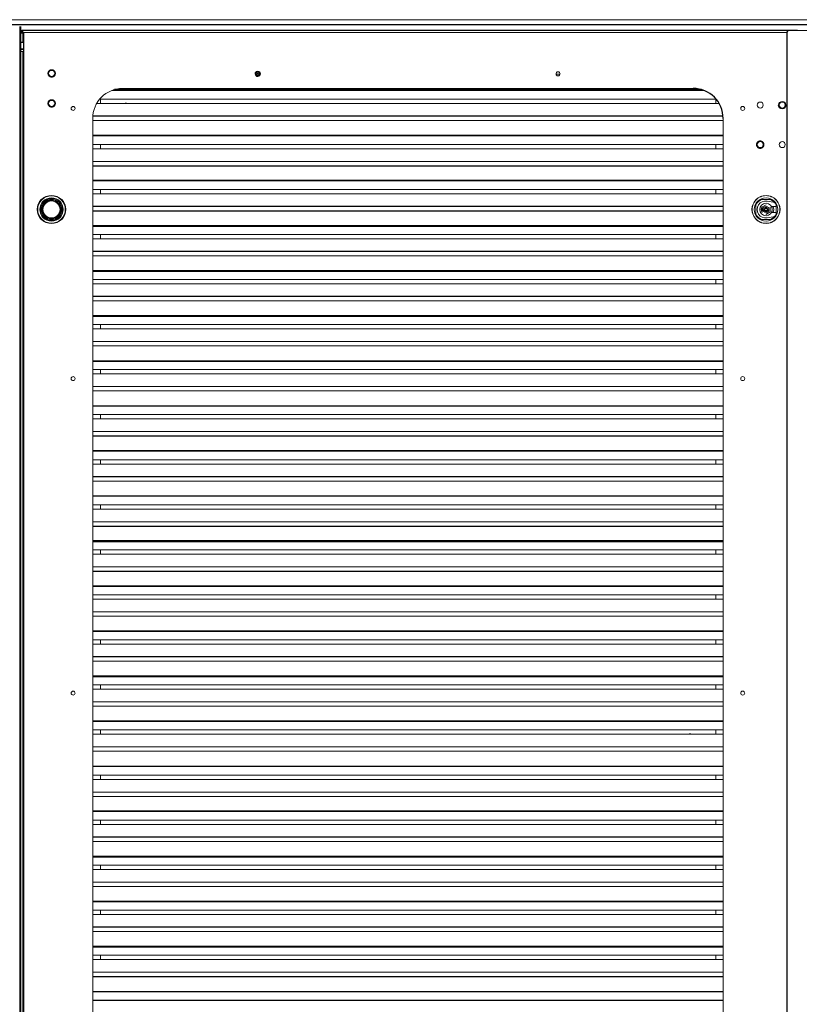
# Paper-space layout '_Front' of a CAD drawing. Header units: millimetres. Extents: x -1506 to 1507, y 5 to 2555.
# Tile 30 of 55: x 1 to 780, y 539 to 1523. Entities that reach past the tile are written whole.
import ezdxf

# ---------------------------------------------------------------- set-up
doc = ezdxf.new("R2010")
doc.units = ezdxf.units.MM

psp = doc.layouts.new('_Front')

# ---------------------------------------------------------------- linework, layer by layer
at = {"color": 144, "linetype": 'Continuous', "lineweight": 18}
for p, q in [((-1153, 1522.76), (1153, 1522.76)), ((0.55, 152.66), (0.55, 1516)), ((1.55, 1516), (1.55, 152.66)), ((1.5, 1509.64), (1.5, 1500.05)), ((1.59, 1510.1), (1.57, 1511.81)), ((1.57, 1511.81), (3.84, 1511.81)), ((2.58, 1510.1), (1.59, 1510.1)), ((2.58, 1510.1), (2.58, 1512.33)), ((777.85, 1512.33), (2.58, 1512.33)), ((3.71, 1510.01), (3.6, 1510)), ((3.6, 1510), (767.2, 1510)), ((3.6, 1500.05), (3.6, 1510)), ((3.6, 1510), (3.6, 1510)), ((769.72, 1512.1), (3.96, 1512.1)), ((4.05, 1509.56), (4.05, 1508.59)), ((4.31, 1509.56), (4.05, 1509.56)), ((4.05, 1508.59), (4.31, 1508.59)), ((4.31, 1506.7), (4.05, 1506.7)), ((4.05, 1506.7), (4.05, 1505.46)), ((4.05, 1505.46), (4.31, 1505.46)), ((4.31, 1494.1), (4.31, 1510)), ((4.6, 1510), (4.6, 152.66)), ((770.07, 1512.12), (1143.07, 1512.12)), ((777.85, 1512.33), (777.85, 1512.12)), ((4.05, 1500.29), (0.55, 1500.29)), ((4.31, 1500.05), (0.55, 1500.05)), ((4.05, 1503.79), (4.05, 1502.37)), ((4.31, 1503.79), (4.05, 1503.79)), ((4.05, 1502.37), (4.31, 1502.37)), ((4.05, 1500.36), (4.05, 1500.1)), ((4.31, 1500.36), (4.05, 1500.36)), ((4.05, 1500.1), (4.31, 1500.1)), ((0.55, 1493.7), (4.6, 1493.7)), ((0.55, 1493.1), (4.31, 1493.1)), ((0.55, 1491.05), (4.6, 1491.05)), ((1.5, 1493.7), (1.5, 1493.1)), ((1.5, 1491.05), (1.5, 362.8)), ((3.6, 1493.1), (3.6, 1493.7)), ((3.6, 362.8), (3.6, 1491.05)), ((4.6, 1494.1), (4.31, 1494.1)), ((4.31, 1491.05), (4.31, 1493.1)), ((236.72, 1468.47), (237.93, 1468.47)), ((239.07, 1468.47), (240.28, 1468.47)), ((536.51, 1468.47), (540.49, 1468.47)), ((92.77, 1452.11), (684.23, 1452.11)), ((93.91, 1452.52), (683.09, 1452.52)), ((98.56, 1453.69), (678.44, 1453.69)), ((77.39, 1438.87), (699.61, 1438.87)), ((80.36, 1443.2), (696.64, 1443.2)), ((81.2, 1438.87), (81.2, 1443.2)), ((696.21, 1438.87), (696.21, 1443.2)), ((73.5, 239.1), (73.5, 1424.1)), ((73.5, 1421.9), (703.5, 1421.9)), ((703.5, 1424.1), (703.5, 239.1)), ((73.5, 1406.6), (703.5, 1406.6)), ((73.5, 1398.18), (703.5, 1398.18)), ((81.2, 1393.85), (81.2, 1398.18)), ((696.21, 1393.85), (696.21, 1398.18)), ((73.5, 1393.85), (703.5, 1393.85)), ((703.5, 1381.21), (73.5, 1381.21)), ((73.5, 1361.58), (703.5, 1361.58)), ((73.5, 1353.16), (703.5, 1353.16)), ((73.5, 1348.83), (703.5, 1348.83)), ((81.2, 1348.83), (81.2, 1353.16)), ((696.21, 1348.83), (696.21, 1353.16)), ((29.2, 1342.6), (29.2, 1341)), ((34.07, 1343.1), (30.59, 1343.1)), ((33.34, 1343.2), (31.33, 1343.2)), ((741.28, 1343.15), (751.39, 1343.15)), ((750.92, 1343.1), (741.75, 1343.1)), ((753.38, 1340.4), (747.37, 1341.47)), ((753.38, 1340.4), (754.45, 1340.53)), ((754.45, 1340.53), (753.38, 1340.4)), ((22.23, 1334.11), (22.23, 1332.09)), ((22.33, 1331.36), (22.33, 1334.84)), ((22.41, 1334.85), (22.5, 1334.9)), ((22.46, 1335.13), (22.55, 1335.18)), ((22.53, 1335.43), (22.62, 1335.47)), ((23.04, 1336.95), (23.12, 1337)), ((41.83, 1329.97), (40.24, 1329.97)), ((42.33, 1331.36), (42.33, 1334.84)), ((736.28, 1328.04), (736.28, 1338.15)), ((746.33, 1337.78), (742.28, 1335.44)), ((742.38, 1336), (742.38, 1330.2)), ((743.53, 1332.1), (745.15, 1332.1)), ((743.71, 1331.7), (745.67, 1331.7)), ((745.68, 1335.37), (745.67, 1334.5)), ((745.68, 1330.83), (745.67, 1331.7)), ((746.98, 1330.83), (745.68, 1330.83)), ((746.98, 1335.37), (745.74, 1335.37)), ((745.93, 1335.09), (745.92, 1334.59)), ((745.93, 1331.11), (745.92, 1331.6)), ((745.94, 1335.14), (746.76, 1335.14)), ((746.33, 1328.42), (750.38, 1330.76)), ((750.58, 1330.65), (746.33, 1328.19)), ((746.33, 1328.42), (746.33, 1328.19)), ((746.73, 1335.09), (746.7, 1334.57)), ((746.73, 1335.09), (746.74, 1334.59)), ((746.89, 1334.55), (746.74, 1334.59)), ((747, 1331.7), (746.98, 1330.83)), ((747, 1331.7), (748.96, 1331.7)), ((747.52, 1332.1), (749.13, 1332.1)), ((750.58, 1335.55), (750.38, 1335.44)), ((750.38, 1330.76), (750.38, 1335.44)), ((750.58, 1335.55), (750.58, 1330.65)), ((752.38, 1334.67), (752.38, 1336.1)), ((752.38, 1336.1), (756.38, 1336.1)), ((752.38, 1330.1), (752.38, 1331.53)), ((756.38, 1330.1), (752.38, 1330.1)), ((756.33, 1328.52), (756.33, 1337.68)), ((756.38, 1338.15), (756.38, 1328.04)), ((756.38, 1330.1), (756.38, 1336.1)), ((34.07, 1323.1), (30.59, 1323.1)), ((31.33, 1323), (33.34, 1323)), ((751.39, 1323.05), (741.28, 1323.05)), ((741.86, 1323.05), (750.81, 1323.05)), ((747.37, 1324.73), (753.38, 1325.8)), ((753.38, 1325.8), (754.45, 1325.67)), ((703.5, 1316.98), (73.5, 1316.98)), ((73.5, 1308.15), (703.5, 1308.15)), ((73.5, 1303.82), (703.5, 1303.82)), ((81.2, 1303.82), (81.2, 1308.15)), ((696.21, 1303.82), (696.21, 1308.15)), ((73.5, 1286.85), (703.5, 1286.85)), ((73.5, 1263.13), (703.5, 1263.13)), ((696.21, 1258.8), (696.21, 1263.13)), ((73.5, 1258.8), (703.5, 1258.8)), ((73.5, 1241.83), (703.5, 1241.83)), ((73.5, 1218.11), (703.5, 1218.11)), ((73.5, 1213.78), (703.5, 1213.78)), ((81.2, 1213.78), (81.2, 1218.11)), ((696.21, 1213.78), (696.21, 1218.11)), ((703.5, 1201.14), (73.5, 1201.14)), ((73.5, 1196.81), (703.5, 1196.81)), ((703.5, 1181.93), (73.5, 1181.93)), ((73.5, 1173.1), (703.5, 1173.1)), ((81.2, 1168.77), (81.2, 1173.1)), ((696.21, 1168.77), (696.21, 1173.1)), ((73.5, 1168.77), (703.5, 1168.77)), ((703.5, 1156.13), (73.5, 1156.13)), ((73.5, 1151.8), (703.5, 1151.8)), ((703.5, 1136.91), (73.5, 1136.91)), ((73.5, 1136.5), (703.5, 1136.5)), ((73.5, 1128.08), (703.5, 1128.08)), ((73.5, 1123.75), (703.5, 1123.75)), ((81.2, 1123.75), (81.2, 1128.08)), ((696.21, 1123.75), (696.21, 1128.08)), ((703.5, 1111.11), (73.5, 1111.11)), ((73.5, 1091.48), (703.5, 1091.48)), ((73.5, 1083.06), (703.5, 1083.06)), ((81.2, 1078.73), (81.2, 1083.06)), ((696.21, 1078.73), (696.21, 1083.06)), ((73.5, 1078.73), (703.5, 1078.73)), ((73.5, 1061.76), (703.5, 1061.76)), ((703.5, 1046.88), (73.5, 1046.88)), ((73.5, 1046.47), (703.5, 1046.47)), ((73.5, 1038.05), (703.5, 1038.05)), ((73.5, 1033.72), (703.5, 1033.72)), ((81.2, 1033.72), (81.2, 1038.05)), ((696.21, 1033.72), (696.21, 1038.05)), ((703.5, 1021.08), (73.5, 1021.08)), ((73.5, 993.03), (703.5, 993.03)), ((73.5, 988.7), (703.5, 988.7)), ((81.2, 988.7), (81.2, 993.03)), ((696.21, 988.7), (696.21, 993.03)), ((703.5, 976.06), (73.5, 976.06)), ((73.5, 956.43), (703.5, 956.43)), ((73.5, 948.01), (703.5, 948.01)), ((696.21, 943.68), (696.21, 948.01)), ((73.5, 943.68), (703.5, 943.68)), ((703.5, 931.04), (73.5, 931.04)), ((73.5, 926.71), (703.5, 926.71)), ((73.5, 911.42), (703.5, 911.42)), ((73.5, 903), (703.5, 903)), ((73.5, 898.66), (703.5, 898.66)), ((81.2, 898.66), (81.2, 903)), ((696.21, 898.66), (696.21, 903)), ((73.5, 881.7), (703.5, 881.7)), ((73.5, 857.98), (703.5, 857.98)), ((81.2, 853.65), (81.2, 857.98)), ((696.21, 853.65), (696.21, 857.98)), ((73.5, 853.65), (703.5, 853.65)), ((703.5, 841.01), (73.5, 841.01)), ((73.5, 836.68), (703.5, 836.68)), ((73.5, 821.38), (703.5, 821.38)), ((73.5, 812.96), (703.5, 812.96)), ((73.5, 808.63), (703.5, 808.63)), ((81.2, 808.63), (81.2, 812.96)), ((696.21, 808.63), (696.21, 812.96)), ((703.5, 795.99), (73.5, 795.99)), ((73.5, 791.66), (703.5, 791.66)), ((703.5, 776.78), (73.5, 776.78)), ((73.5, 776.37), (703.5, 776.37)), ((73.5, 767.95), (703.5, 767.95)), ((81.2, 763.61), (81.2, 767.95)), ((696.21, 763.61), (696.21, 767.95)), ((73.5, 763.61), (703.5, 763.61)), ((703.5, 750.98), (73.5, 750.98)), ((73.5, 746.65), (703.5, 746.65)), ((73.5, 731.35), (703.5, 731.35)), ((73.5, 722.93), (703.5, 722.93)), ((73.5, 718.6), (703.5, 718.6)), ((81.2, 718.6), (81.2, 722.93)), ((696.21, 718.6), (696.21, 722.93)), ((73.5, 701.63), (703.5, 701.63)), ((703.5, 686.74), (73.5, 686.74)), ((73.5, 677.91), (703.5, 677.91)), ((73.5, 673.58), (703.5, 673.58)), ((81.2, 673.58), (81.2, 677.91)), ((696.21, 673.58), (696.21, 677.91)), ((703.5, 660.94), (73.5, 660.94)), ((73.5, 656.61), (703.5, 656.61)), ((703.5, 641.73), (73.5, 641.73)), ((73.5, 641.32), (703.5, 641.32)), ((73.5, 632.9), (703.5, 632.9)), ((81.2, 628.56), (81.2, 632.9)), ((696.21, 628.56), (696.21, 632.9)), ((73.5, 628.56), (703.5, 628.56)), ((73.5, 611.6), (703.5, 611.6)), ((73.5, 587.88), (703.5, 587.88)), ((73.5, 583.55), (703.5, 583.55)), ((81.2, 583.55), (81.2, 587.88)), ((696.21, 583.55), (696.21, 587.88)), ((703.5, 570.91), (73.5, 570.91)), ((703.5, 551.69), (73.5, 551.69)), ((73.5, 551.28), (703.5, 551.28))]:
    psp.add_line(p, q, dxfattribs=at)
at = {"color": 7, "linetype": 'Continuous', "lineweight": 25}
for p, q in [((-1153, 1518), (1153, 1518)), ((3.55, 1509.64), (3.55, 1509.3)), ((4.05, 1508.84), (3.6, 1509.29)), ((4.31, 1508.58), (4.3, 1508.59)), ((4.31, 1510), (4.31, 1510)), ((767.07, 1509.12), (767.07, 150.12)), ((681.78, 1452.93), (95.22, 1452.93)), ((103.5, 1454.1), (673.5, 1454.1)), ((703.42, 1426.23), (73.58, 1426.23)), ((703.5, 1407.01), (73.5, 1407.01)), ((73.5, 1376.88), (703.5, 1376.88)), ((703.5, 1361.99), (73.5, 1361.99)), ((22.4, 1334.8), (22.49, 1334.85)), ((42.43, 1332.09), (42.43, 1334.11)), ((703.5, 1336.19), (73.5, 1336.19)), ((73.5, 1331.86), (703.5, 1331.86)), ((750.58, 1330.65), (750.38, 1330.76)), ((73.5, 1316.57), (703.5, 1316.57)), ((703.5, 1291.18), (73.5, 1291.18)), ((703.5, 1271.96), (73.5, 1271.96)), ((73.5, 1271.55), (703.5, 1271.55)), ((703.5, 1246.16), (73.5, 1246.16)), ((703.5, 1226.94), (73.5, 1226.94)), ((73.5, 1226.53), (703.5, 1226.53)), ((73.5, 1181.52), (703.5, 1181.52)), ((73.5, 1106.78), (703.5, 1106.78)), ((703.5, 1091.89), (73.5, 1091.89)), ((703.5, 1066.09), (73.5, 1066.09)), ((73.5, 1016.75), (703.5, 1016.75)), ((703.5, 1001.86), (73.5, 1001.86)), ((73.5, 1001.45), (703.5, 1001.45)), ((73.5, 971.73), (703.5, 971.73)), ((703.5, 956.84), (73.5, 956.84)), ((703.5, 911.83), (73.5, 911.83)), ((703.5, 886.03), (73.5, 886.03)), ((703.5, 866.81), (73.5, 866.81)), ((73.5, 866.4), (703.5, 866.4)), ((703.5, 821.79), (73.5, 821.79)), ((703.5, 731.76), (73.5, 731.76)), ((703.5, 705.96), (73.5, 705.96)), ((73.5, 686.33), (703.5, 686.33)), ((703.5, 615.93), (73.5, 615.93)), ((703.5, 596.71), (73.5, 596.71)), ((73.5, 596.3), (703.5, 596.3)), ((73.5, 566.58), (703.5, 566.58)), ((73.5, 542.86), (703.5, 542.86))]:
    psp.add_line(p, q, dxfattribs=at)
at = {"color": 144, "linetype": 'Continuous', "lineweight": 18, "flags": 128}
for points in [[(29.2, 1341.54), (30.52, 1341.92), (32.33, 1342.1)], [(746.71, 1334.6), (746.33, 1334.65), (745.92, 1334.59)], [(669.68, 808.63), (670.11, 808.69), (671.12, 808.63)], [(387.78, 628.56), (388.21, 628.63), (389.22, 628.56)]]:
    psp.add_lwpolyline(points, dxfattribs=at)
at = {"color": 144, "linetype": 'Continuous', "lineweight": 18}
for centre, radius in [((32.5, 1469.1), 3), ((238.5, 1468.65), 2), ((238.5, 1468.65), 1.8), ((238.5, 1468.65), 1.79), ((238.5, 1468.65), 0.6), ((538.5, 1468.65), 2), ((32.5, 1439.1), 3), ((740.55, 1437.44), 3), ((762.55, 1437.44), 3), ((53.95, 1434.1), 2), ((723.05, 1434.1), 2), ((740.55, 1397.88), 3), ((762.55, 1397.88), 3), ((32.33, 1333.1), 14), ((32.33, 1333.1), 13.99), ((32.33, 1333.1), 13.81), ((32.33, 1333.1), 11.71), ((32.33, 1333.1), 11.14), ((32.33, 1333.1), 10.15), ((32.33, 1333.1), 9.15), ((32.33, 1333.1), 9), ((32.33, 1333.1), 8.5), ((746.33, 1333.1), 14), ((746.33, 1333.1), 11.71), ((746.33, 1333.1), 6.25), ((746.33, 1333.1), 2.98), ((746.33, 1333.1), 1.55), ((53.95, 1164.1), 2), ((723.05, 1164.1), 2), ((53.95, 849.78), 2), ((723.05, 849.78), 2)]:
    psp.add_circle(centre, radius, dxfattribs=at)
at = {"color": 7, "linetype": 'Continuous', "lineweight": 25}
for centre, radius in [((32.33, 1333.1), 14), ((746.33, 1333.1), 1.35)]:
    psp.add_circle(centre, radius, dxfattribs=at)
for centre, radius, start, end in [((770.07, 1509.12), 3, 90, 180), ((673.5, 1424.1), 30, 0, 90), ((32.33, 1333.1), 10, 90, 0)]:
    psp.add_arc(centre, radius, start, end, dxfattribs=at)
at = {"color": 144, "linetype": 'Continuous', "lineweight": 18}
for centre, radius, start, end in [((538.5, 1468.65), 2, 185.24991, 0), ((103.5, 1424.1), 30, 90, 180), ((32.33, 1333.1), 9, 66.5342, 90), ((746.33, 1333.1), 11, 113.98719, 156.01281), ((746.33, 1333.1), 11.25, 116.70485, 153.29515), ((745.88, 1333.1), 8.5, 79.91993, 280.08007), ((746.33, 1333.1), 11, 23.98719, 66.01281), ((746.33, 1333.1), 11.25, 26.70485, 63.29515), ((32.24, 1333.05), 10, 167.97749, 169.64795), ((32.33, 1333.1), 9, 359.72884, 21.27336), ((746.33, 1333.1), 11, 203.98719, 246.01281), ((746.33, 1333.1), 4.9, 143.7188, 216.2812), ((746.33, 1333.1), 1.55, 115.3491, 220.19655), ((746.33, 1333.1), 11, 293.98719, 336.01281), ((746.33, 1333.1), 7.8, 337.37705, 22.61678), ((746.33, 1333.1), 11.25, 206.70485, 243.29515), ((746.33, 1333.1), 11.25, 296.70485, 333.29515)]:
    psp.add_arc(centre, radius, start, end, dxfattribs=at)
for points, knots in [([(3.6, 1510), (3.33, 1509.97), (3.05, 1509.94), (2.54, 1509.88), (2.31, 1509.85), (1.92, 1509.79), (1.76, 1509.76), (1.55, 1509.7), (1.5, 1509.67), (1.5, 1509.61), (1.55, 1509.58), (1.76, 1509.53), (1.92, 1509.5), (2.31, 1509.44), (2.54, 1509.41), (3.05, 1509.35), (3.33, 1509.32), (3.6, 1509.29)], [0, 0, 0, 0, 0.125, 0.125, 0.25, 0.25, 0.375, 0.375, 0.5, 0.5, 0.625, 0.625, 0.75, 0.75, 0.875, 0.875, 1, 1, 1, 1]), ([(3.6, 1510), (3.58, 1509.88), (3.55, 1509.76), (3.55, 1509.53), (3.58, 1509.41), (3.6, 1509.29)], [0, 0, 0, 0, 0.5, 0.5, 1, 1, 1, 1]), ([(3.96, 1512.1), (3.93, 1512.1), (3.9, 1512.04), (3.84, 1511.83), (3.81, 1511.68), (3.75, 1511.29), (3.72, 1511.06), (3.66, 1510.55), (3.63, 1510.27), (3.6, 1510)], [0, 0, 0, 0, 0.25, 0.25, 0.5, 0.5, 0.75, 0.75, 1, 1, 1, 1]), ([(36, 1470.25), (35.98, 1470.32), (35.94, 1470.44), (35.86, 1470.63), (35.77, 1470.8), (35.68, 1470.98), (35.57, 1471.15), (35.46, 1471.31), (35.3, 1471.51), (35.08, 1471.74), (34.8, 1471.99), (34.5, 1472.21), (34.05, 1472.46), (33.46, 1472.69), (32.73, 1472.81), (32.02, 1472.78), (31.34, 1472.62), (30.7, 1472.35), (30.11, 1471.94), (29.59, 1471.41), (29.25, 1470.88), (29.05, 1470.41), (28.93, 1470.05), (28.85, 1469.69), (28.81, 1469.32), (28.81, 1468.97), (28.84, 1468.62), (28.9, 1468.28), (28.96, 1468.06), (29, 1467.94)], [0, 0, 0, 0, 0.0172769, 0.0344302, 0.0515097, 0.0685658, 0.085649, 0.1028097, 0.1200975, 0.1522516, 0.1844511, 0.2172894, 0.2501741, 0.3158091, 0.3800802, 0.4400244, 0.5000144, 0.5599587, 0.6199487, 0.6842198, 0.7498548, 0.7826931, 0.8155778, 0.8477318, 0.8799314, 0.9100752, 0.9399544, 0.9698393, 1, 1, 1, 1]), ([(29, 1467.94), (29.02, 1467.88), (29.06, 1467.76), (29.14, 1467.57), (29.23, 1467.39), (29.32, 1467.22), (29.43, 1467.05), (29.54, 1466.89), (29.7, 1466.69), (29.92, 1466.46), (30.2, 1466.21), (30.5, 1465.99), (30.95, 1465.74), (31.54, 1465.51), (32.27, 1465.39), (32.98, 1465.42), (33.66, 1465.57), (34.3, 1465.85), (34.89, 1466.26), (35.41, 1466.79), (35.75, 1467.32), (35.95, 1467.78), (36.07, 1468.14), (36.15, 1468.51), (36.19, 1468.88), (36.19, 1469.23), (36.16, 1469.58), (36.1, 1469.92), (36.04, 1470.14), (36, 1470.25)], [0, 0, 0, 0, 0.017277, 0.03443, 0.05151, 0.068566, 0.085649, 0.10281, 0.120098, 0.152252, 0.184451, 0.217289, 0.250174, 0.315809, 0.38008, 0.440024, 0.500014, 0.559959, 0.619949, 0.68422, 0.749855, 0.782693, 0.815578, 0.847732, 0.879931, 0.910075, 0.939954, 0.969839, 1, 1, 1, 1]), ([(236.1, 1467.51), (235.47, 1468.83), (236.03, 1470.41), (238.68, 1471.68), (240.26, 1471.12), (240.9, 1469.8)], [0, 0, 0, 0, 0.5, 0.5, 1, 1, 1, 1]), ([(240.9, 1469.8), (241.2, 1469.16), (241.24, 1468.43), (240.77, 1467.1), (240.28, 1466.56), (239.01, 1465.95), (238.28, 1465.91), (236.95, 1466.38), (236.41, 1466.87), (236.1, 1467.51)], [0, 0, 0, 0, 0.25, 0.25, 0.5, 0.5, 0.75, 0.75, 1, 1, 1, 1]), ([(35.83, 1440.69), (35.8, 1440.75), (35.74, 1440.87), (35.64, 1441.04), (35.53, 1441.21), (35.41, 1441.37), (35.29, 1441.52), (35.15, 1441.67), (34.97, 1441.85), (34.73, 1442.05), (34.42, 1442.26), (34.08, 1442.44), (33.61, 1442.63), (33, 1442.78), (32.26, 1442.8), (31.55, 1442.69), (30.9, 1442.45), (30.3, 1442.09), (29.77, 1441.61), (29.32, 1441.02), (29.05, 1440.45), (28.91, 1439.96), (28.84, 1439.59), (28.81, 1439.22), (28.81, 1438.85), (28.85, 1438.5), (28.93, 1438.16), (29.03, 1437.83), (29.12, 1437.61), (29.17, 1437.51)], [0, 0, 0, 0, 0.017277, 0.03443, 0.05151, 0.068566, 0.085649, 0.10281, 0.120098, 0.152252, 0.184451, 0.217289, 0.250174, 0.315809, 0.38008, 0.440024, 0.500014, 0.559959, 0.619949, 0.68422, 0.749855, 0.782693, 0.815578, 0.847732, 0.879931, 0.910075, 0.939954, 0.969839, 1, 1, 1, 1]), ([(29.17, 1437.51), (29.2, 1437.45), (29.26, 1437.33), (29.36, 1437.16), (29.47, 1436.99), (29.59, 1436.83), (29.71, 1436.68), (29.85, 1436.53), (30.03, 1436.35), (30.27, 1436.15), (30.58, 1435.94), (30.92, 1435.76), (31.39, 1435.57), (32, 1435.42), (32.74, 1435.39), (33.45, 1435.51), (34.1, 1435.75), (34.7, 1436.11), (35.23, 1436.59), (35.68, 1437.18), (35.95, 1437.75), (36.09, 1438.23), (36.16, 1438.61), (36.19, 1438.98), (36.19, 1439.35), (36.15, 1439.7), (36.07, 1440.04), (35.97, 1440.37), (35.88, 1440.58), (35.83, 1440.69)], [0, 0, 0, 0, 0.017277, 0.03443, 0.05151, 0.068566, 0.085649, 0.10281, 0.120098, 0.152252, 0.184451, 0.217289, 0.250174, 0.315809, 0.38008, 0.440024, 0.500014, 0.559959, 0.619949, 0.68422, 0.749855, 0.782693, 0.815578, 0.847732, 0.879931, 0.910075, 0.939954, 0.969839, 1, 1, 1, 1]), ([(104.96, 1438.87), (105.01, 1438.9), (105.48, 1439.23), (106.6, 1439.3), (107.72, 1439.23), (108.19, 1438.9), (108.24, 1438.87)], [0, 0, 0, 0, 0.0560357, 0.5, 0.9439643, 1, 1, 1, 1]), ([(758.86, 1437.44), (758.86, 1439.48), (760.52, 1441.13), (764.59, 1441.13), (766.24, 1439.48), (766.24, 1437.44)], [0, 0, 0, 0, 0.5, 0.5, 1, 1, 1, 1]), ([(744.24, 1397.88), (744.24, 1397.95), (744.24, 1398.08), (744.22, 1398.28), (744.2, 1398.48), (744.16, 1398.67), (744.11, 1398.86), (744.05, 1399.05), (743.97, 1399.29), (743.83, 1399.58), (743.64, 1399.91), (743.42, 1400.21), (743.08, 1400.59), (742.59, 1400.99), (741.93, 1401.33), (741.25, 1401.53), (740.55, 1401.59), (739.86, 1401.53), (739.17, 1401.33), (738.51, 1400.99), (738.02, 1400.59), (737.68, 1400.21), (737.46, 1399.91), (737.27, 1399.58), (737.12, 1399.25), (737, 1398.91), (736.92, 1398.57), (736.87, 1398.23), (736.87, 1398), (736.86, 1397.88)], [0, 0, 0, 0, 0.017277, 0.03443, 0.05151, 0.068566, 0.085649, 0.10281, 0.120098, 0.152252, 0.184451, 0.217289, 0.250174, 0.315809, 0.38008, 0.440024, 0.500014, 0.559959, 0.619949, 0.68422, 0.749855, 0.782693, 0.815578, 0.847732, 0.879931, 0.910075, 0.939954, 0.969839, 1, 1, 1, 1]), ([(736.86, 1397.88), (736.86, 1397.81), (736.87, 1397.68), (736.88, 1397.48), (736.91, 1397.29), (736.95, 1397.09), (736.99, 1396.9), (737.05, 1396.71), (737.14, 1396.47), (737.27, 1396.18), (737.46, 1395.86), (737.68, 1395.55), (738.02, 1395.17), (738.51, 1394.77), (739.17, 1394.43), (739.86, 1394.23), (740.55, 1394.17), (741.25, 1394.23), (741.93, 1394.43), (742.59, 1394.77), (743.08, 1395.17), (743.42, 1395.55), (743.64, 1395.86), (743.83, 1396.18), (743.99, 1396.51), (744.1, 1396.85), (744.18, 1397.19), (744.23, 1397.53), (744.24, 1397.76), (744.24, 1397.88)], [0, 0, 0, 0, 0.017277, 0.03443, 0.05151, 0.068566, 0.085649, 0.10281, 0.120098, 0.152252, 0.184451, 0.217289, 0.250174, 0.315809, 0.38008, 0.440024, 0.500014, 0.559959, 0.619949, 0.68422, 0.749855, 0.782693, 0.815578, 0.847732, 0.879931, 0.910075, 0.939954, 0.969839, 1, 1, 1, 1]), ([(760.15, 1333.1), (760.15, 1334.91), (759.79, 1336.72), (758.41, 1340.06), (757.38, 1341.59), (754.83, 1344.15), (753.29, 1345.17), (749.95, 1346.56), (748.14, 1346.92), (744.52, 1346.92), (742.72, 1346.56), (739.37, 1345.17), (737.84, 1344.15), (735.28, 1341.59), (734.26, 1340.06), (732.87, 1336.72), (732.51, 1334.91), (732.51, 1331.29), (732.87, 1329.48), (734.26, 1326.14), (735.28, 1324.61), (737.84, 1322.05), (739.37, 1321.02), (742.72, 1319.64), (744.52, 1319.28), (748.14, 1319.28), (749.95, 1319.64), (753.29, 1321.02), (754.83, 1322.05), (757.38, 1324.61), (758.41, 1326.14), (759.79, 1329.48), (760.15, 1331.29), (760.15, 1333.1)], [0, 0, 0, 0, 0.0625, 0.0625, 0.125, 0.125, 0.1875, 0.1875, 0.25, 0.25, 0.3125, 0.3125, 0.375, 0.375, 0.4375, 0.4375, 0.5, 0.5, 0.5625, 0.5625, 0.625, 0.625, 0.6875, 0.6875, 0.75, 0.75, 0.8125, 0.8125, 0.875, 0.875, 0.9375, 0.9375, 1, 1, 1, 1]), ([(22.41, 1334.85), (22.41, 1334.84), (22.4, 1334.83), (22.4, 1334.82), (22.4, 1334.81), (22.4, 1334.81), (22.4, 1334.8)], [0, 0, 0, 0, 0.246806, 0.502437, 0.756708, 1, 1, 1, 1]), ([(23.25, 1328.69), (23.25, 1328.69), (23.25, 1328.69), (23.26, 1328.67), (23.27, 1328.65), (23.28, 1328.61), (23.31, 1328.56), (23.34, 1328.51), (23.37, 1328.45), (23.4, 1328.38), (23.43, 1328.34), (23.44, 1328.32)], [0, 0, 0, 0, 0.113539, 0.226542, 0.338221, 0.448407, 0.557865, 0.667687, 0.778088, 0.888899, 1, 1, 1, 1]), ([(23.53, 1328.36), (23.51, 1328.39), (23.49, 1328.43), (23.45, 1328.5), (23.42, 1328.56), (23.4, 1328.61), (23.37, 1328.66), (23.36, 1328.69), (23.34, 1328.72), (23.34, 1328.73), (23.34, 1328.73), (23.33, 1328.74)], [0, 0, 0, 0, 0.111101, 0.221912, 0.332313, 0.442135, 0.551593, 0.661779, 0.773458, 0.886461, 1, 1, 1, 1]), ([(745.68, 1335.37), (745.7, 1335.35), (745.73, 1335.31), (745.78, 1335.26), (745.82, 1335.22), (745.86, 1335.19), (745.89, 1335.16), (745.9, 1335.14), (745.91, 1335.14)], [0, 0, 0, 0, 0.208569, 0.399633, 0.573625, 0.731118, 0.872889, 1, 1, 1, 1]), ([(745.91, 1331.06), (745.9, 1331.05), (745.89, 1331.04), (745.87, 1331.02), (745.84, 1330.99), (745.8, 1330.94), (745.74, 1330.88), (745.7, 1330.84), (745.68, 1330.83)], [0, 0, 0, 0, 0.11218, 0.232399, 0.361663, 0.500778, 0.843501, 1, 1, 1, 1]), ([(745.91, 1335.14), (745.91, 1335.13), (745.93, 1335.11), (745.93, 1335.1), (745.93, 1335.09)], [0, 0, 0, 0, 0.439497, 1, 1, 1, 1]), ([(745.93, 1331.11), (745.93, 1331.1), (745.93, 1331.08), (745.91, 1331.07), (745.91, 1331.06)], [0, 0, 0, 0, 0.5586599, 1, 1, 1, 1]), ([(746.76, 1335.14), (746.76, 1335.14), (746.77, 1335.16), (746.8, 1335.18), (746.82, 1335.21), (746.86, 1335.25), (746.91, 1335.31), (746.96, 1335.35), (746.98, 1335.37)], [0, 0, 0, 0, 0.10695, 0.225634, 0.356609, 0.500289, 0.762818, 1, 1, 1, 1]), ([(668.73, 808.63), (668.81, 808.68), (669.32, 808.95), (670.4, 809.1), (671.48, 808.95), (671.99, 808.68), (672.07, 808.63)], [0, 0, 0, 0, 0.08089, 0.5, 0.91911, 1, 1, 1, 1])]:
    psp.add_open_spline(points, degree=3, knots=knots, dxfattribs=at)
at = {"color": 7, "linetype": 'Continuous', "lineweight": 25}
for points, knots in [([(766.24, 1437.44), (766.24, 1435.4), (764.59, 1433.75), (760.52, 1433.75), (758.86, 1435.4), (758.86, 1437.44)], [0, 0, 0, 0, 0.5, 0.5, 1, 1, 1, 1]), ([(22.75, 1336.19), (22.76, 1336.22), (22.78, 1336.28), (22.81, 1336.38), (22.85, 1336.47), (22.88, 1336.55), (22.91, 1336.63), (22.94, 1336.71), (22.96, 1336.77), (22.98, 1336.83), (23, 1336.87), (23.02, 1336.91), (23.03, 1336.93), (23.04, 1336.95), (23.04, 1336.95), (23.04, 1336.95)], [0, 0, 0, 0, 0.077796, 0.155741, 0.233429, 0.310551, 0.386956, 0.462719, 0.538214, 0.613982, 0.690318, 0.767267, 0.844697, 0.922367, 1, 1, 1, 1])]:
    psp.add_open_spline(points, degree=3, knots=knots, dxfattribs=at)

doc.saveas('drawing.dxf')
